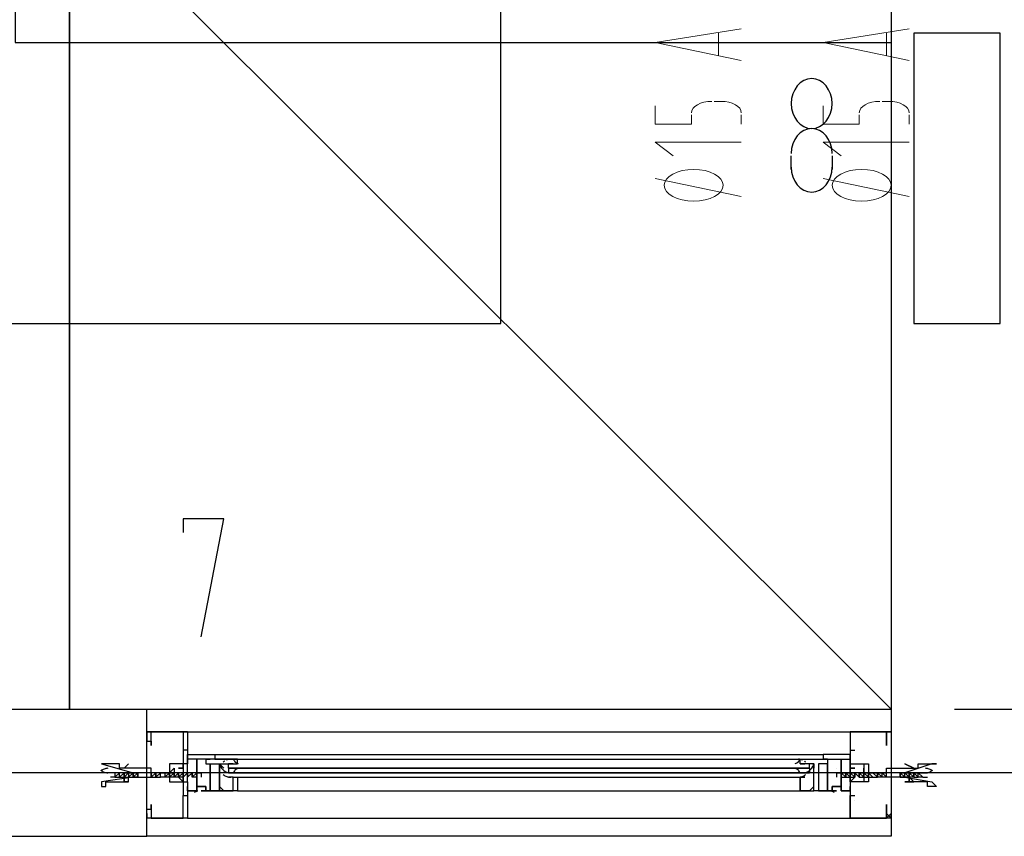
# Model space of a CAD drawing. Header units: millimetres. Extents: x 0 to 420, y 0 to 297.
# Tile 20 of 88: x 95.29 to 104.48, y 129.33 to 136.95. Entities that reach past the tile are written whole.
import ezdxf

# ---------------------------------------------------------------- set-up
doc = ezdxf.new("R2010")
doc.units = ezdxf.units.MM
doc.layers.add('LINE_000000', color=7, linetype='Continuous')

msp = doc.modelspace()

# ---------------------------------------------------------------- linework, layer by layer
at = {"layer": 'LINE_000000', "lineweight": 13}
for p, q in [((101.8117, 136.8213), (101.8117, 136.6097)), ((103.378, 136.8213), (103.378, 136.6097)), ((101.854, 136.1863), (101.7693, 136.1863)), ((103.4203, 136.1863), (103.3357, 136.1863)), ((102.0233, 135.9747), (102.0233, 136.0593)), ((103.5897, 135.9747), (103.5897, 136.0593)), ((102.0233, 135.2973), (101.219, 135.4667)), ((103.5897, 135.2973), (102.7853, 135.4667))]:
    msp.add_line(p, q, dxfattribs=at)
at = {"layer": 'LINE_000000', "lineweight": 25}
for p, q in [((103.4203, 136.7367), (103.4203, 132.5033)), ((102.489, 135.5513), (102.489, 135.6783)), ((102.87, 135.6783), (102.87, 135.5513)), ((88.0957, 130.5137), (103.4203, 130.5137)), ((104.013, 130.5137), (108.204, 130.5137)), ((96.4777, 130.302), (96.4777, 130.302)), ((96.8587, 130.302), (103.0393, 130.302)), ((103.4203, 130.302), (103.4203, 130.302)), ((96.8163, 130.175), (96.8163, 130.0903)), ((103.0393, 130.175), (103.0393, 130.0903)), ((96.8163, 130.1327), (96.8163, 130.1327)), ((96.8587, 130.1327), (96.8163, 130.1327)), ((97.028, 130.048), (97.028, 130.048)), ((97.0703, 130.048), (97.0703, 130.048)), ((97.1127, 130.0903), (102.7853, 130.0903)), ((97.1127, 130.048), (102.7853, 130.048)), ((97.3243, 130.048), (102.5737, 130.048)), ((102.8277, 130.048), (102.8277, 130.048)), ((102.8277, 130.048), (102.8277, 130.048)), ((102.87, 130.048), (102.87, 130.048)), ((103.0393, 130.1327), (103.0393, 130.1327)), ((103.0393, 130.1327), (103.0817, 130.1327)), ((103.0817, 130.1327), (103.0817, 130.1327)), ((103.0817, 130.1327), (103.0817, 130.1327)), ((96.9434, 129.9633), (96.9434, 129.9633)), ((97.2397, 129.9633), (97.2397, 130.0057)), ((97.2397, 129.9633), (97.2397, 129.9633)), ((97.282, 129.9633), (97.2397, 129.9633)), ((97.2397, 129.9633), (97.2397, 129.921)), ((97.282, 129.9633), (97.282, 129.9633)), ((97.282, 129.9633), (97.282, 129.9633)), ((102.5737, 129.9633), (102.5737, 129.9633)), ((102.616, 129.9633), (102.616, 129.9633)), ((102.6583, 129.9633), (102.6583, 130.0057)), ((102.6583, 129.9633), (102.6583, 129.921)), ((102.9123, 129.9633), (102.9123, 129.9633)), ((129.1167, 129.921), (27.813, 129.921)), ((96.1813, 129.921), (96.139, 129.921)), ((96.1813, 129.8787), (96.139, 129.8787)), ((96.2237, 129.921), (96.1813, 129.921)), ((96.1813, 129.8787), (96.1813, 129.8787)), ((96.1813, 129.8787), (96.2237, 129.8787)), ((96.2237, 129.8787), (96.2237, 129.921)), ((96.2237, 129.921), (96.2237, 129.921)), ((96.2237, 129.921), (96.2237, 129.921)), ((96.2237, 129.921), (96.2237, 129.921)), ((96.2237, 129.921), (96.2237, 129.921)), ((96.266, 129.921), (96.2237, 129.921)), ((96.2237, 129.8787), (96.2237, 129.8787)), ((96.2237, 129.8787), (96.2237, 129.8787)), ((96.2237, 129.8787), (96.2237, 129.8787)), ((96.2237, 129.8787), (96.266, 129.8787)), ((96.266, 129.921), (96.266, 129.921)), ((96.266, 129.8787), (96.266, 129.8787)), ((96.266, 129.8787), (96.3083, 129.8787)), ((96.3083, 129.921), (96.3083, 129.921)), ((96.3083, 129.8787), (96.3083, 129.8787)), ((96.3507, 129.921), (96.3507, 129.921)), ((96.393, 129.921), (96.3507, 129.921)), ((96.3507, 129.8787), (96.3507, 129.8787)), ((96.3507, 129.8787), (96.393, 129.8787)), ((96.393, 129.921), (96.393, 129.921)), ((96.393, 129.921), (96.393, 129.921)), ((96.393, 129.8787), (96.393, 129.8787)), ((96.52, 129.921), (96.52, 129.921)), ((96.52, 129.8787), (96.52, 129.921)), ((96.52, 129.921), (96.52, 129.921)), ((96.52, 129.921), (96.52, 129.921)), ((96.52, 129.921), (96.52, 129.921)), ((96.5623, 129.921), (96.52, 129.921)), ((96.52, 129.8787), (96.52, 129.8787)), ((96.52, 129.8787), (96.52, 129.8787)), ((96.52, 129.8787), (96.5623, 129.8787)), ((96.5623, 129.921), (96.5623, 129.921)), ((96.6047, 129.921), (96.5623, 129.921)), ((96.5623, 129.8787), (96.5623, 129.8787)), ((96.6047, 129.921), (96.6047, 129.921)), ((96.6047, 129.921), (96.6047, 129.921)), ((96.6047, 129.8787), (96.6047, 129.8787)), ((96.647, 129.921), (96.647, 129.921)), ((96.647, 129.921), (96.647, 129.8787)), ((96.647, 129.921), (96.647, 129.921)), ((96.647, 129.921), (96.647, 129.921)), ((96.6893, 129.921), (96.647, 129.921)), ((96.647, 129.921), (96.647, 129.921)), ((96.647, 129.921), (96.647, 129.921)), ((96.647, 129.8787), (96.647, 129.8787)), ((96.647, 129.8787), (96.647, 129.8787)), ((96.647, 129.8787), (96.647, 129.8787)), ((96.6893, 129.921), (96.6893, 129.921)), ((96.6893, 129.921), (96.6893, 129.921)), ((96.6893, 129.921), (96.6893, 129.921)), ((96.6893, 129.921), (96.6893, 129.921)), ((96.6893, 129.8787), (96.6893, 129.8787)), ((96.6893, 129.8787), (96.6893, 129.8787)), ((96.6893, 129.8787), (96.6893, 129.8787)), ((96.6893, 129.8787), (96.6893, 129.8787)), ((96.7317, 129.921), (96.7317, 129.921)), ((96.7317, 129.921), (96.7317, 129.921)), ((96.7317, 129.921), (96.7317, 129.921)), ((96.7317, 129.921), (96.7317, 129.921)), ((96.774, 129.921), (96.7317, 129.921)), ((96.7317, 129.921), (96.7317, 129.921)), ((96.7317, 129.921), (96.7317, 129.921)), ((96.7317, 129.8787), (96.7317, 129.8787)), ((96.7317, 129.8787), (96.7317, 129.8787)), ((96.7317, 129.8787), (96.7317, 129.8787)), ((96.7317, 129.8787), (96.7317, 129.8787)), ((96.9857, 129.921), (96.774, 129.921)), ((96.774, 129.921), (96.774, 129.921)), ((96.774, 129.921), (96.774, 129.921)), ((96.774, 129.921), (96.774, 129.921)), ((96.8163, 129.921), (96.774, 129.8787)), ((96.8163, 129.921), (96.774, 129.921)), ((96.774, 129.921), (96.774, 129.921)), ((96.774, 129.921), (96.774, 129.921)), ((96.774, 129.8787), (96.774, 129.8787)), ((96.774, 129.8787), (96.774, 129.8787)), ((96.774, 129.8787), (96.774, 129.8787)), ((96.774, 129.8787), (96.774, 129.8787)), ((96.8163, 129.921), (96.8163, 129.921)), ((96.8163, 129.921), (96.8163, 129.921)), ((96.8163, 129.921), (96.8163, 129.921)), ((96.8587, 129.921), (96.8163, 129.8787)), ((96.8587, 129.921), (96.8163, 129.921)), ((96.8163, 129.921), (96.8163, 129.921)), ((96.8163, 129.921), (96.8163, 129.921)), ((96.8163, 129.8787), (96.8163, 129.8787)), ((96.8163, 129.8787), (96.8163, 129.8787)), ((96.8163, 129.8787), (96.8163, 129.8787)), ((96.8163, 129.8787), (96.8163, 129.8787)), ((96.8163, 129.8787), (96.8163, 129.8787)), ((96.8587, 129.921), (96.8587, 129.921)), ((96.8587, 129.921), (96.8587, 129.921)), ((96.8587, 129.921), (96.8587, 129.921)), ((96.8587, 129.921), (96.8587, 129.921)), ((96.8587, 129.921), (96.8587, 129.921)), ((96.8587, 129.8787), (96.8587, 129.8787)), ((96.8587, 129.8787), (96.8587, 129.8787)), ((96.8587, 129.8787), (96.8587, 129.8787)), ((96.8587, 129.8787), (96.8587, 129.8787)), ((96.8587, 129.8787), (96.8587, 129.8787)), ((96.8587, 129.8787), (96.8587, 129.8787)), ((96.901, 129.921), (96.901, 129.921)), ((96.901, 129.921), (96.901, 129.921)), ((96.901, 129.921), (96.901, 129.921)), ((96.901, 129.921), (96.901, 129.921)), ((96.901, 129.921), (96.901, 129.921)), ((96.9434, 129.921), (96.901, 129.921)), ((96.901, 129.921), (96.901, 129.921)), ((96.901, 129.8787), (96.901, 129.8787)), ((96.901, 129.8787), (96.901, 129.8787)), ((96.901, 129.8787), (96.901, 129.8787)), ((96.901, 129.8787), (96.901, 129.8787)), ((96.9434, 129.8787), (96.901, 129.8787)), ((96.901, 129.8787), (96.901, 129.8787)), ((96.901, 129.8787), (96.901, 129.8787)), ((96.9434, 129.921), (96.9434, 129.921)), ((96.9434, 129.8787), (96.9434, 129.921)), ((96.9434, 129.921), (96.9434, 129.921)), ((96.9434, 129.921), (96.9434, 129.921)), ((96.9434, 129.8787), (96.9434, 129.8787)), ((96.9434, 129.8787), (96.9434, 129.8787)), ((96.9857, 129.921), (96.9857, 129.8787)), ((97.2397, 129.921), (97.2397, 129.921)), ((97.282, 129.921), (97.2397, 129.921)), ((97.2397, 129.921), (97.2397, 129.921)), ((97.282, 129.921), (97.282, 129.921)), ((97.282, 129.921), (97.282, 129.921)), ((97.282, 129.8787), (97.282, 129.8787)), ((97.3243, 129.8787), (102.5737, 129.8787)), ((102.5737, 129.921), (102.5737, 129.921)), ((102.616, 129.921), (102.616, 129.921)), ((102.616, 129.921), (102.616, 129.921)), ((102.6583, 129.921), (102.6583, 129.921)), ((102.9123, 129.921), (103.0817, 129.921)), ((102.9123, 129.921), (102.9123, 129.8787)), ((102.9123, 129.921), (102.9123, 129.921)), ((102.9547, 129.921), (102.9547, 129.921)), ((102.9547, 129.8787), (102.9547, 129.921)), ((102.9547, 129.921), (102.9547, 129.921)), ((102.9547, 129.921), (102.997, 129.921)), ((102.9547, 129.921), (102.9547, 129.921)), ((102.9547, 129.921), (102.9547, 129.921)), ((102.9547, 129.921), (102.9547, 129.921)), ((102.9547, 129.8787), (102.9547, 129.8787)), ((102.9547, 129.8787), (102.997, 129.8787)), ((102.9547, 129.8787), (102.9547, 129.8787)), ((102.9547, 129.8787), (102.9547, 129.8787)), ((102.9547, 129.8787), (102.9547, 129.8787)), ((102.997, 129.921), (102.997, 129.921)), ((102.997, 129.921), (103.0393, 129.921)), ((102.997, 129.921), (102.997, 129.921)), ((102.997, 129.921), (102.997, 129.921)), ((102.997, 129.921), (102.997, 129.921)), ((102.997, 129.921), (102.997, 129.921)), ((102.997, 129.8787), (103.0393, 129.8787)), ((102.997, 129.8787), (102.997, 129.8787)), ((102.997, 129.8787), (102.997, 129.8787)), ((102.997, 129.8787), (102.997, 129.8787)), ((102.997, 129.8787), (102.997, 129.8787)), ((102.997, 129.8787), (102.997, 129.8787)), ((103.0393, 129.921), (103.0393, 129.921)), ((103.0393, 129.921), (103.0393, 129.921)), ((103.0393, 129.921), (103.0393, 129.921)), ((103.0393, 129.921), (103.0393, 129.921)), ((103.0393, 129.8787), (103.0817, 129.8787)), ((103.0393, 129.8787), (103.0393, 129.8787)), ((103.0393, 129.8787), (103.0393, 129.8787)), ((103.0393, 129.8787), (103.0393, 129.8787)), ((103.0393, 129.8787), (103.0393, 129.8787)), ((103.0393, 129.8787), (103.0393, 129.8787)), ((103.0817, 129.921), (103.124, 129.8787)), ((103.0817, 129.921), (103.0817, 129.921)), ((103.0817, 129.921), (103.0817, 129.921)), ((103.0817, 129.921), (103.0817, 129.921)), ((103.0817, 129.921), (103.0817, 129.921)), ((103.0817, 129.921), (103.0817, 129.921)), ((103.0817, 129.921), (103.0817, 129.921)), ((103.0817, 129.8787), (103.0817, 129.8787)), ((103.0817, 129.8787), (103.0817, 129.8787)), ((103.0817, 129.8787), (103.0817, 129.8787)), ((103.0817, 129.8787), (103.0817, 129.8787)), ((103.0817, 129.8787), (103.0817, 129.8787)), ((103.0817, 129.8787), (103.0817, 129.8787)), ((103.124, 129.921), (103.124, 129.921)), ((103.124, 129.921), (103.1663, 129.921)), ((103.124, 129.921), (103.124, 129.921)), ((103.124, 129.921), (103.124, 129.921)), ((103.124, 129.921), (103.124, 129.921)), ((103.124, 129.921), (103.124, 129.921)), ((103.124, 129.8787), (103.124, 129.8787)), ((103.124, 129.8787), (103.124, 129.8787)), ((103.124, 129.8787), (103.124, 129.8787)), ((103.124, 129.8787), (103.124, 129.8787)), ((103.124, 129.8787), (103.124, 129.8787)), ((103.124, 129.8787), (103.124, 129.8787)), ((103.1663, 129.921), (103.1663, 129.921)), ((103.1663, 129.921), (103.2087, 129.921)), ((103.1663, 129.921), (103.1663, 129.921)), ((103.1663, 129.921), (103.1663, 129.921)), ((103.1663, 129.921), (103.1663, 129.921)), ((103.1663, 129.8787), (103.1663, 129.8787)), ((103.1663, 129.8787), (103.2087, 129.8787)), ((103.1663, 129.8787), (103.1663, 129.8787)), ((103.1663, 129.8787), (103.1663, 129.8787)), ((103.2087, 129.921), (103.251, 129.8787)), ((103.2087, 129.921), (103.2087, 129.921)), ((103.2087, 129.921), (103.2087, 129.921)), ((103.2087, 129.921), (103.251, 129.921)), ((103.2087, 129.921), (103.2087, 129.921)), ((103.2087, 129.921), (103.2087, 129.921)), ((103.2087, 129.8787), (103.2087, 129.8787)), ((103.2087, 129.8787), (103.2087, 129.8787)), ((103.2087, 129.8787), (103.2087, 129.8787)), ((103.2087, 129.8787), (103.2087, 129.8787)), ((103.251, 129.921), (103.251, 129.921)), ((103.251, 129.921), (103.251, 129.921)), ((103.251, 129.921), (103.251, 129.921)), ((103.251, 129.921), (103.251, 129.921)), ((103.251, 129.8787), (103.251, 129.8787)), ((103.2934, 129.921), (103.3357, 129.921)), ((103.2934, 129.921), (103.2934, 129.921)), ((103.3357, 129.8787), (103.2934, 129.8787)), ((103.2934, 129.8787), (103.2934, 129.8787)), ((103.3357, 129.921), (103.3357, 129.921)), ((103.3357, 129.921), (103.378, 129.921)), ((103.3357, 129.921), (103.3357, 129.921)), ((103.3357, 129.8787), (103.3357, 129.8787)), ((103.378, 129.8787), (103.3357, 129.8787)), ((103.3357, 129.8787), (103.3357, 129.8787)), ((103.3357, 129.8787), (103.3357, 129.8787)), ((103.378, 129.8787), (103.378, 129.921)), ((103.378, 129.921), (103.378, 129.921)), ((103.378, 129.921), (103.378, 129.921)), ((103.378, 129.8787), (103.378, 129.8787)), ((103.505, 129.921), (103.5473, 129.921)), ((103.505, 129.921), (103.505, 129.921)), ((103.505, 129.921), (103.505, 129.921)), ((103.505, 129.8787), (103.505, 129.8787)), ((103.5473, 129.8787), (103.505, 129.8787)), ((103.505, 129.8787), (103.505, 129.8787)), ((103.5473, 129.921), (103.5473, 129.921)), ((103.5897, 129.8787), (103.5473, 129.921)), ((103.5473, 129.921), (103.5897, 129.921)), ((103.5473, 129.921), (103.5473, 129.921)), ((103.5473, 129.921), (103.5473, 129.921)), ((103.5473, 129.8787), (103.5473, 129.8787)), ((103.5473, 129.8787), (103.5473, 129.8787)), ((103.5897, 129.8787), (103.5473, 129.8787)), ((103.5473, 129.8787), (103.5473, 129.8787)), ((103.5897, 129.921), (103.5897, 129.921)), ((103.5897, 129.921), (103.632, 129.921)), ((103.5897, 129.921), (103.5897, 129.921)), ((103.5897, 129.921), (103.5897, 129.921)), ((103.5897, 129.8787), (103.5897, 129.8787)), ((103.632, 129.8787), (103.5897, 129.8787)), ((103.5897, 129.8787), (103.5897, 129.8787)), ((103.5897, 129.8787), (103.5897, 129.8787)), ((103.632, 129.921), (103.6743, 129.921)), ((103.632, 129.921), (103.632, 129.921)), ((103.632, 129.8787), (103.632, 129.8787)), ((103.632, 129.8787), (103.632, 129.8787)), ((103.632, 129.8787), (103.632, 129.8787)), ((103.6743, 129.8787), (103.6743, 129.921)), ((103.6743, 129.921), (103.6743, 129.921)), ((103.6743, 129.921), (103.6743, 129.921)), ((103.6743, 129.921), (103.759, 129.921)), ((103.6743, 129.8787), (103.6743, 129.8787)), ((103.6743, 129.8787), (103.6743, 129.8787)), ((103.7167, 129.8787), (103.6743, 129.8787)), ((103.6743, 129.8787), (103.6743, 129.8787)), ((103.7167, 129.8787), (103.759, 129.8787)), ((96.9857, 129.794), (96.9857, 129.794)), ((96.9857, 129.794), (96.9857, 129.794)), ((102.87, 129.794), (102.87, 129.794)), ((96.8163, 129.7093), (96.8163, 129.7093)), ((96.8163, 129.7093), (96.8163, 129.7093)), ((96.9434, 129.7517), (96.9434, 129.7517)), ((96.9857, 129.7517), (96.9857, 129.7517)), ((96.9857, 129.7517), (96.9857, 129.7517)), ((96.9857, 129.7517), (96.9857, 129.7517)), ((97.3243, 129.7517), (102.5737, 129.7517)), ((102.87, 129.7517), (102.87, 129.7517)), ((102.87, 129.7517), (102.9123, 129.7517)), ((102.9123, 129.7517), (102.9123, 129.7517)), ((102.9123, 129.7517), (102.9123, 129.7517)), ((102.9547, 129.7517), (102.9547, 129.7517)), ((103.0393, 129.7093), (103.0393, 129.7093)), ((103.0393, 129.7093), (103.0393, 129.7093)), ((103.0817, 129.7093), (103.0817, 129.7093)), ((96.8163, 129.667), (96.8163, 129.667)), ((103.0817, 129.667), (103.0817, 129.667)), ((96.4777, 129.54), (96.4777, 129.54)), ((96.4777, 129.54), (96.4777, 129.54)), ((96.8587, 129.4977), (103.0393, 129.4977)), ((103.378, 129.54), (103.378, 129.54)), ((103.4203, 129.4977), (103.378, 129.4977)), ((103.4203, 129.54), (103.4203, 129.54))]:
    msp.add_line(p, q, dxfattribs=at)
at = {"layer": 'LINE_000000', "lineweight": 0}
for p, q in [((96.4777, 129.921), (96.4777, 129.921)), ((103.2087, 129.921), (103.2087, 129.921)), ((103.4203, 129.921), (103.4203, 129.921))]:
    msp.add_line(p, q, dxfattribs=at)
at = {"layer": 'LINE_000000', "lineweight": 25}
for points in [[(91.6517, 145.669), (91.6517, 134.112), (99.7797, 134.112), (99.7797, 137.7103)], [(95.25, 137.7103), (95.25, 136.7367), (103.4203, 136.7367)], [(102.87, 135.6995), (102.8661, 135.7464), (102.855, 135.7901), (102.8375, 135.8297), (102.8142, 135.8641), (102.786, 135.8926), (102.7537, 135.914), (102.7179, 135.9276), (102.6795, 135.9323), (102.6411, 135.9276), (102.6054, 135.914), (102.573, 135.8926), (102.5448, 135.8641), (102.5215, 135.8297), (102.504, 135.7901), (102.4929, 135.7464), (102.489, 135.6995)], [(102.489, 135.5725), (102.4929, 135.5256), (102.504, 135.4819), (102.5215, 135.4423), (102.5448, 135.4079), (102.573, 135.3794), (102.6054, 135.358), (102.6411, 135.3444), (102.6795, 135.3397), (102.7179, 135.3444), (102.7537, 135.358), (102.786, 135.3794), (102.8142, 135.4079), (102.8375, 135.4423), (102.855, 135.4819), (102.8661, 135.5256), (102.87, 135.5725)], [(96.9857, 131.191), (97.1973, 132.2917), (96.8163, 132.2917), (96.8163, 132.1647)], [(86.868, 129.3283), (96.4777, 129.3283), (96.4777, 130.5137)], [(96.8587, 130.302), (96.4777, 130.302), (96.8587, 130.302), (96.8587, 130.0057), (96.8163, 130.0057), (96.8163, 129.9633), (96.8163, 130.0057), (96.6893, 130.0057), (96.6893, 129.921), (96.6893, 129.8363), (96.8163, 129.8363), (96.8163, 129.8787), (96.8163, 129.8363), (96.8587, 129.8363), (96.8587, 129.4977), (96.4777, 129.4977), (96.4777, 129.5823), (96.52, 129.5823), (96.52, 129.6247), (96.52, 129.5823), (96.52, 129.4977), (96.8163, 129.4977), (96.8163, 129.667)], [(96.4777, 130.2597), (96.4777, 130.302), (96.4777, 130.2597), (96.4777, 130.302), (96.4777, 130.2173), (96.52, 130.2173), (96.52, 130.175), (96.52, 130.2173), (96.52, 130.302), (96.8163, 130.302), (96.8163, 130.1327)], [(103.0393, 130.302), (103.378, 130.302), (103.0393, 130.302), (103.0393, 130.0057), (103.0393, 129.9633), (103.0393, 130.0057), (103.1663, 130.0057), (103.1663, 129.921), (103.1663, 129.8363), (103.0393, 129.8363), (103.0393, 129.8787), (103.0393, 129.8363), (103.0393, 129.4977), (103.378, 129.4977), (103.378, 129.5823), (103.378, 129.6247), (103.378, 129.5823), (103.378, 129.4977), (103.0393, 129.4977), (103.0393, 129.667)], [(103.378, 130.2597), (103.378, 130.302), (103.378, 130.2597), (103.378, 130.302), (103.378, 130.2173), (103.378, 130.175), (103.378, 130.2173), (103.378, 130.302), (103.0393, 130.302), (103.0393, 130.1327)], [(96.8163, 130.1327), (96.8163, 130.1327), (96.8163, 130.0057), (96.6893, 130.0057), (96.6893, 129.8363), (96.8163, 129.8363), (96.8163, 129.7093)], [(97.2558, 130.0479), (97.2512, 130.0476), (97.2465, 130.047), (97.2419, 130.0463), (97.2373, 130.0453), (97.2328, 130.0442), (97.2283, 130.0429), (97.2238, 130.0413), (97.2195, 130.0396)], [(97.2837, 130.0546), (97.2863, 130.0462), (97.29, 130.0384), (97.2946, 130.0312), (97.3002, 130.0247), (97.3066, 130.019), (97.3137, 130.0142), (97.3215, 130.0104), (97.3299, 130.0076)], [(102.5258, 130.0076), (102.5342, 130.0104), (102.5419, 130.0142), (102.5491, 130.019), (102.5555, 130.0247), (102.5611, 130.0312), (102.5657, 130.0384), (102.5694, 130.0463), (102.572, 130.0546)], [(102.5939, 130.0396), (102.5895, 130.0413), (102.5851, 130.0429), (102.5806, 130.0442), (102.576, 130.0453), (102.5715, 130.0463), (102.5668, 130.047), (102.5622, 130.0476), (102.5575, 130.0479)], [(103.0393, 130.1327), (103.0393, 130.1327), (103.0393, 130.0057), (103.2087, 130.0057), (103.2087, 129.8363), (103.0393, 129.8363), (103.0393, 129.7093)], [(96.1134, 129.9632), (96.1049, 129.9625), (96.0965, 129.9611), (96.0882, 129.9591), (96.0801, 129.9564), (96.0723, 129.953), (96.0648, 129.9491), (96.0576, 129.9445), (96.0507, 129.9393)], [(96.6047, 129.921), (96.6893, 129.921), (96.7317, 129.9633), (96.7317, 129.921), (96.6893, 129.921), (96.7317, 129.921), (96.7317, 129.8787), (96.6893, 129.8787), (96.6047, 129.8787)], [(97.155, 129.9633), (97.155, 130.0057), (97.1973, 129.9633)], [(97.1565, 130.0092), (97.1604, 129.9936), (97.1664, 129.979), (97.1745, 129.9656), (97.1844, 129.9536), (97.196, 129.9432), (97.209, 129.9346), (97.2233, 129.9279), (97.2387, 129.9233)], [(97.1565, 130.0092), (97.1604, 129.9936), (97.1664, 129.979), (97.1745, 129.9656), (97.1844, 129.9536), (97.196, 129.9432), (97.209, 129.9346), (97.2233, 129.9279), (97.2387, 129.9233)], [(97.2014, 130.0297), (97.2, 130.0287), (97.1986, 130.0278), (97.1972, 130.0268), (97.1959, 130.0257), (97.1946, 130.0247), (97.1933, 130.0236), (97.192, 130.0225), (97.1907, 130.0214)], [(102.6583, 129.9633), (97.2397, 129.9633), (102.6583, 129.9633), (97.2397, 129.9633), (102.6583, 129.9633), (97.2397, 129.9633)], [(97.3299, 129.9614), (97.3215, 129.9586), (97.3137, 129.9548), (97.3066, 129.95), (97.3002, 129.9443), (97.2946, 129.9378), (97.29, 129.9306), (97.2863, 129.9228), (97.2837, 129.9144)], [(102.572, 129.9143), (102.5694, 129.9227), (102.5657, 129.9306), (102.5611, 129.9378), (102.5555, 129.9443), (102.5491, 129.95), (102.5419, 129.9548), (102.5342, 129.9586), (102.5258, 129.9614)], [(102.6227, 130.0214), (102.6214, 130.0225), (102.6201, 130.0236), (102.6188, 130.0247), (102.6175, 130.0257), (102.6161, 130.0268), (102.6148, 130.0278), (102.6134, 130.0287), (102.612, 130.0297)], [(102.617, 129.9233), (102.6324, 129.9279), (102.6467, 129.9346), (102.6597, 129.9432), (102.6713, 129.9536), (102.6812, 129.9656), (102.6893, 129.979), (102.6953, 129.9936), (102.6992, 130.0092)], [(102.617, 129.9233), (102.6324, 129.9279), (102.6467, 129.9346), (102.6597, 129.9432), (102.6713, 129.9536), (102.6812, 129.9656), (102.6893, 129.979), (102.6953, 129.9936), (102.6992, 130.0092)], [(103.251, 129.921), (103.1663, 129.921), (103.1663, 129.9633), (103.1663, 129.921), (103.1663, 129.8787), (103.2934, 129.8787), (103.251, 129.921), (103.2934, 129.921)], [(103.805, 129.9393), (103.7981, 129.9445), (103.7909, 129.9491), (103.7834, 129.953), (103.7755, 129.9564), (103.7675, 129.9591), (103.7592, 129.9612), (103.7508, 129.9625), (103.7422, 129.9632)], [(96.0507, 129.945), (96.0576, 129.9398), (96.0648, 129.9353), (96.0723, 129.9313), (96.0801, 129.9279), (96.0882, 129.9252), (96.0965, 129.9232), (96.1049, 129.9218), (96.1134, 129.9211)], [(96.1813, 129.921), (96.1813, 129.8787), (96.2237, 129.921)], [(96.266, 129.921), (96.266, 129.8787), (96.266, 129.921), (96.2237, 129.8787), (96.2237, 129.921)], [(96.266, 129.921), (96.3083, 129.921), (96.266, 129.8787), (96.3083, 129.921)], [(96.3083, 129.921), (96.3507, 129.921), (96.3083, 129.8787), (96.3507, 129.921)], [(96.3083, 129.921), (96.3083, 129.8787), (96.3507, 129.8787)], [(96.393, 129.8787), (96.393, 129.921), (96.3507, 129.8787), (96.3507, 129.921), (96.3507, 129.8787)], [(96.52, 129.921), (96.52, 129.8787), (96.5623, 129.921)], [(96.5623, 129.8787), (96.6047, 129.8787), (96.6047, 129.921)], [(96.7317, 129.8787), (96.7317, 129.921), (96.7317, 129.8787), (96.7317, 129.921), (96.6893, 129.8787), (96.6893, 129.921), (96.6893, 129.8787), (96.6893, 129.921), (96.647, 129.8787)], [(96.7317, 129.921), (96.7317, 129.8787), (96.774, 129.921)], [(96.774, 129.921), (96.774, 129.8787), (96.7317, 129.8787)], [(96.8163, 129.921), (96.8163, 129.8787), (96.774, 129.8787)], [(96.8587, 129.921), (96.8587, 129.8787), (96.901, 129.921)], [(96.9434, 129.8787), (96.9434, 129.921), (96.901, 129.8787)], [(97.155, 129.794), (97.1973, 129.7517), (97.282, 129.7517), (97.282, 129.8787), (97.2397, 129.8787)], [(97.282, 129.8787), (97.3243, 129.8787), (97.3243, 129.7517), (97.1973, 129.7517), (97.155, 129.7517), (97.155, 129.794)], [(97.1907, 129.9052), (97.1981, 129.8992), (97.2061, 129.8939), (97.2144, 129.8894), (97.2231, 129.8856), (97.2321, 129.8826), (97.2414, 129.8805), (97.2508, 129.8791), (97.2604, 129.8787)], [(102.553, 129.8787), (102.5625, 129.8791), (102.572, 129.8805), (102.5812, 129.8826), (102.5902, 129.8856), (102.5989, 129.8894), (102.6073, 129.8939), (102.6152, 129.8992), (102.6227, 129.9053)], [(102.7007, 129.794), (102.6583, 129.7517), (102.5737, 129.7517), (102.5737, 129.8787), (102.616, 129.8787)], [(102.616, 129.8787), (102.5737, 129.8787), (102.616, 129.8787), (102.5737, 129.8787), (102.5737, 129.7517), (102.7007, 129.7517), (102.7007, 129.794)], [(102.9547, 129.8787), (102.9547, 129.921), (102.997, 129.8787)], [(102.997, 129.8787), (102.997, 129.921), (103.0393, 129.8787)], [(103.0817, 129.921), (103.0817, 129.8787), (103.0393, 129.921)], [(103.0393, 129.8787), (103.0393, 129.921), (103.0817, 129.8787)], [(103.124, 129.921), (103.1663, 129.8787), (103.1663, 129.921), (103.1663, 129.8787), (103.1663, 129.921), (103.2087, 129.8787), (103.2087, 129.921), (103.2087, 129.8787), (103.2087, 129.921)], [(103.124, 129.921), (103.124, 129.8787), (103.1663, 129.8787)], [(103.2934, 129.921), (103.2934, 129.8787), (103.2934, 129.921), (103.3357, 129.8787), (103.3357, 129.921)], [(103.3357, 129.8787), (103.3357, 129.921), (103.378, 129.8787)], [(103.505, 129.921), (103.505, 129.8787), (103.505, 129.921), (103.5473, 129.8787), (103.5473, 129.921)], [(103.5473, 129.8787), (103.5473, 129.921), (103.5897, 129.8787)], [(103.632, 129.8787), (103.632, 129.921), (103.632, 129.8787), (103.5897, 129.921)], [(103.632, 129.8787), (103.6743, 129.8787), (103.632, 129.921)], [(103.6743, 129.8787), (103.6743, 129.921), (103.7167, 129.8787)], [(103.7422, 129.9211), (103.7508, 129.9218), (103.7592, 129.9232), (103.7675, 129.9252), (103.7755, 129.9279), (103.7834, 129.9313), (103.7909, 129.9353), (103.7981, 129.9398), (103.805, 129.945)], [(96.9857, 129.794), (97.028, 129.794), (97.028, 129.7517), (96.9857, 129.7517)], [(102.9123, 129.794), (102.87, 129.794), (102.87, 129.7517)], [(96.8163, 129.667), (96.8163, 129.7093), (96.8587, 129.7093)], [(96.9552, 129.751), (96.9509, 129.7502), (96.9466, 129.7491), (96.9425, 129.7477), (96.9385, 129.7461), (96.9345, 129.7441), (96.9308, 129.742), (96.9272, 129.7395), (96.9237, 129.7368)], [(102.8897, 129.7368), (102.8862, 129.7395), (102.8826, 129.742), (102.8788, 129.7441), (102.8749, 129.7461), (102.8709, 129.7477), (102.8667, 129.7491), (102.8625, 129.7502), (102.8582, 129.751)], [(103.0393, 129.667), (103.0393, 129.7093), (103.0817, 129.7093)], [(103.378, 129.54), (103.4203, 129.4977), (103.4203, 129.54)]]:
    msp.add_lwpolyline(points, dxfattribs=at)
for points in [[(95.25, 137.7103), (88.0957, 130.5137), (95.758, 130.5137), (95.758, 136.7367), (95.758, 137.7103), (95.25, 137.7103)], [(95.758, 137.7103), (95.758, 130.5137), (103.4203, 130.5137), (96.2237, 137.7103), (95.758, 137.7103)], [(96.2237, 137.7103), (103.4203, 137.7103), (103.4203, 130.5137), (96.2237, 137.7103)], [(104.4363, 136.8213), (103.632, 136.8213), (103.632, 134.112), (104.4363, 134.112), (104.4363, 136.8213)], [(102.87, 136.1652), (102.8661, 136.2121), (102.855, 136.2558), (102.8375, 136.2953), (102.8142, 136.3298), (102.786, 136.3582), (102.7537, 136.3797), (102.7179, 136.3933), (102.6795, 136.398), (102.6411, 136.3933), (102.6054, 136.3797), (102.573, 136.3582), (102.5448, 136.3298), (102.5215, 136.2953), (102.504, 136.2558), (102.4929, 136.2121), (102.489, 136.1652), (102.4929, 136.1182), (102.504, 136.0745), (102.5215, 136.035), (102.5448, 136.0005), (102.573, 135.9721), (102.6054, 135.9506), (102.6411, 135.9371), (102.6795, 135.9323), (102.7179, 135.9371), (102.7537, 135.9506), (102.786, 135.9721), (102.8142, 136.0005), (102.8375, 136.035), (102.855, 136.0745), (102.8661, 136.1182), (102.87, 136.1652)], [(103.4203, 129.3283), (96.4777, 129.3283), (96.4777, 130.5137), (103.4203, 130.5137), (103.4203, 129.3283)], [(103.378, 130.302), (103.4203, 130.302), (103.378, 130.302)], [(97.028, 130.048), (96.9857, 130.048), (96.9434, 130.048), (96.9434, 129.794), (96.9857, 129.794), (96.9434, 129.794), (96.9434, 129.7517), (96.8587, 129.7517), (96.8587, 129.794), (96.8587, 129.7517), (96.9434, 129.7517), (96.9434, 130.048), (96.8587, 130.048), (96.8587, 130.0057), (96.8587, 130.0903), (97.1127, 130.0903), (97.1127, 130.048), (97.0703, 130.048), (97.028, 130.048)], [(97.1973, 130.0057), (97.2397, 130.0057), (97.282, 130.0057), (97.2397, 130.0057), (97.282, 130.0057), (97.3243, 130.0057), (97.3243, 130.048), (97.0703, 130.048), (97.028, 130.048), (97.028, 130.0057), (97.0703, 130.0057), (97.0703, 129.7517), (97.028, 129.7517), (97.028, 129.794), (96.9857, 129.794), (97.028, 129.794), (97.028, 129.7517), (96.9857, 129.7517), (97.1973, 129.7517), (97.155, 129.7517), (97.155, 129.794), (97.155, 130.0057), (97.1973, 130.0057)], [(97.0703, 130.048), (97.028, 130.048), (97.0703, 130.048)], [(102.7007, 130.0057), (102.6583, 130.0057), (102.616, 130.0057), (102.5737, 130.0057), (102.616, 130.0057), (102.5737, 130.0057), (102.5737, 130.048), (102.7853, 130.048), (102.8277, 130.048), (102.8277, 130.0057), (102.8277, 129.7517), (102.87, 129.7517), (102.87, 129.794), (102.9123, 129.794), (102.87, 129.794), (102.87, 129.7517), (102.9123, 129.7517), (102.7007, 129.7517), (102.7007, 129.794), (102.7007, 130.0057)], [(102.87, 130.048), (102.9123, 130.048), (102.9547, 130.048), (102.9547, 129.794), (102.9123, 129.794), (102.9547, 129.794), (102.9547, 129.7517), (103.0393, 129.7517), (103.0393, 129.794), (103.0393, 129.7517), (102.9547, 129.7517), (102.9547, 130.048), (103.0393, 130.048), (103.0393, 130.0057), (103.0393, 130.0903), (102.7853, 130.0903), (102.7853, 130.048), (102.8277, 130.048), (102.7853, 130.048), (102.8277, 130.048), (102.87, 130.048)], [(102.7853, 130.048), (102.8277, 130.048), (102.7853, 130.048), (102.8277, 130.048), (102.7853, 130.048)], [(96.393, 129.8787), (96.3507, 129.8787), (96.0543, 129.8363), (96.0543, 129.794), (96.0967, 129.794), (96.0967, 129.8363), (96.139, 129.8363), (96.1813, 129.8363), (96.2237, 129.8363), (96.266, 129.8363), (96.266, 129.8787), (96.266, 129.8363), (96.3083, 129.8363), (96.3083, 129.8787), (96.3507, 129.8787), (96.52, 129.8787), (96.52, 129.9633), (96.3507, 129.9633), (96.3083, 129.9633), (96.266, 129.9633), (96.2237, 129.9633), (96.2237, 130.0057), (96.1813, 130.0057), (96.139, 130.0057), (96.0967, 130.0057), (96.0543, 130.0057), (96.3507, 129.921), (96.393, 129.921), (96.393, 129.8787)], [(96.266, 129.9633), (96.3083, 130.0057), (96.266, 129.9633)], [(96.774, 129.8787), (96.8163, 129.8363), (96.8163, 129.8787), (96.8163, 129.8363), (96.8587, 129.8363), (96.8587, 130.0057), (96.8163, 130.0057), (96.8163, 129.9633), (96.774, 129.9633), (96.8163, 129.9633), (96.8163, 129.8787), (96.774, 129.8787)], [(97.0703, 130.0057), (97.155, 130.0057), (97.155, 129.7517), (97.0703, 129.7517), (97.0703, 130.0057)], [(97.282, 129.9633), (97.3243, 129.9633), (97.282, 129.9633)], [(102.616, 129.9633), (102.5737, 129.9633), (102.616, 129.9633)], [(102.7007, 129.9633), (102.7007, 130.0057), (102.7007, 129.9633)], [(102.8277, 130.0057), (102.743, 130.0057), (102.743, 129.7517), (102.8277, 129.7517), (102.8277, 130.0057)], [(103.0817, 129.8787), (103.0393, 129.8363), (103.0393, 129.8787), (103.0393, 129.8363), (103.0393, 130.0057), (103.0393, 129.9633), (103.0817, 129.9633), (103.0393, 129.9633), (103.0393, 129.8787), (103.0817, 129.8787)], [(103.0817, 129.8787), (103.0393, 129.8363), (103.0393, 129.8787), (103.0393, 129.8363), (103.0393, 130.0057), (103.0393, 129.9633), (103.0817, 129.9633), (103.0393, 129.9633), (103.0393, 129.8787), (103.0817, 129.8787)], [(103.505, 129.8787), (103.5473, 129.8787), (103.8013, 129.8363), (103.8437, 129.794), (103.759, 129.794), (103.759, 129.8363), (103.7167, 129.8363), (103.6743, 129.8363), (103.632, 129.8363), (103.5897, 129.8787), (103.5897, 129.8363), (103.5897, 129.8787), (103.5473, 129.8787), (103.378, 129.8787), (103.378, 129.9633), (103.5473, 129.9633), (103.5897, 129.9633), (103.632, 129.9633), (103.6743, 129.9633), (103.6743, 130.0057), (103.7167, 130.0057), (103.759, 130.0057), (103.8437, 130.0057), (103.8013, 130.0057), (103.5473, 129.921), (103.505, 129.921), (103.505, 129.8787)], [(103.632, 129.9633), (103.5473, 130.0057), (103.632, 129.9633)], [(96.6047, 129.921), (96.5623, 129.8787), (96.6047, 129.921)], [(96.5623, 129.921), (96.5623, 129.8787), (96.5623, 129.921)], [(96.774, 129.8787), (96.774, 129.921), (96.774, 129.8787)], [(96.8163, 129.8787), (96.8163, 129.921), (96.8163, 129.8787)], [(96.8587, 129.8787), (96.8587, 129.921), (96.8587, 129.8787)], [(96.901, 129.8787), (96.901, 129.921), (96.901, 129.8787)], [(96.901, 129.8787), (96.901, 129.921), (96.901, 129.8787)], [(96.9857, 129.921), (96.9434, 129.921), (96.9857, 129.921)], [(102.6583, 129.921), (97.2397, 129.921), (102.6583, 129.921)], [(97.282, 129.921), (97.3243, 129.921), (97.282, 129.921)], [(102.616, 129.921), (102.5737, 129.921), (102.616, 129.921)], [(102.9547, 129.8787), (102.9547, 129.921), (102.9547, 129.8787)], [(102.997, 129.8787), (102.997, 129.921), (102.997, 129.8787)], [(103.0393, 129.8787), (103.0393, 129.921), (103.0393, 129.8787)], [(103.0817, 129.8787), (103.0817, 129.921), (103.0817, 129.8787)], [(103.124, 129.8787), (103.124, 129.921), (103.124, 129.8787)], [(103.5897, 129.921), (103.5897, 129.8787), (103.5897, 129.921)], [(96.266, 129.8363), (96.3083, 129.8363), (96.266, 129.8363)], [(103.632, 129.8363), (103.5473, 129.8363), (103.632, 129.8363)], [(96.4777, 129.54), (96.4777, 129.4977), (96.4777, 129.54)], [(96.4777, 129.4977), (96.4777, 129.54), (96.4777, 129.4977)], [(103.4203, 129.54), (103.378, 129.4977), (103.4203, 129.54)]]:
    msp.add_lwpolyline(points, close=True, dxfattribs=at)
at = {"layer": 'LINE_000000', "lineweight": 13}
for points in [[(102.0233, 136.5673), (101.219, 136.7367), (102.0233, 136.8637)], [(103.5897, 136.5673), (102.7853, 136.7367), (103.5897, 136.8637)], [(101.5577, 136.0593), (101.5577, 135.9747), (101.219, 135.9747), (101.219, 136.144)], [(101.7482, 136.1863), (101.7098, 136.1842), (101.674, 136.178), (101.6417, 136.1682), (101.6135, 136.1553), (101.5902, 136.1397), (101.5727, 136.1217), (101.5615, 136.1018), (101.5577, 136.0805)], [(102.0233, 136.0805), (102.0195, 136.1018), (102.0084, 136.1217), (101.9908, 136.1397), (101.9675, 136.1553), (101.9394, 136.1682), (101.907, 136.178), (101.8712, 136.1842), (101.8328, 136.1863)], [(103.124, 136.0593), (103.124, 135.9747), (102.7853, 135.9747), (102.7853, 136.144)], [(103.3145, 136.1863), (103.2761, 136.1842), (103.2404, 136.178), (103.208, 136.1682), (103.1798, 136.1553), (103.1565, 136.1397), (103.139, 136.1217), (103.1279, 136.1018), (103.124, 136.0805)], [(103.5897, 136.0805), (103.5858, 136.1018), (103.5747, 136.1217), (103.5571, 136.1397), (103.5339, 136.1553), (103.5057, 136.1682), (103.4733, 136.178), (103.4376, 136.1842), (103.3992, 136.1863)], [(102.0233, 135.8053), (101.219, 135.8053), (101.3883, 135.6783)], [(103.5897, 135.8053), (102.7853, 135.8053), (102.9547, 135.6783)]]:
    msp.add_lwpolyline(points, dxfattribs=at)
for points in [[(101.5788, 135.5513), (101.5234, 135.5483), (101.4717, 135.5397), (101.425, 135.526), (101.3843, 135.5079), (101.3507, 135.486), (101.3253, 135.4608), (101.3093, 135.433), (101.3037, 135.4032), (101.3093, 135.3733), (101.3253, 135.3455), (101.3507, 135.3203), (101.3843, 135.2984), (101.425, 135.2803), (101.4717, 135.2666), (101.5234, 135.258), (101.5788, 135.255), (101.6343, 135.258), (101.6859, 135.2666), (101.7327, 135.2803), (101.7734, 135.2984), (101.807, 135.3203), (101.8324, 135.3455), (101.8484, 135.3733), (101.854, 135.4032), (101.8484, 135.433), (101.8324, 135.4608), (101.807, 135.486), (101.7734, 135.5079), (101.7327, 135.526), (101.6859, 135.5397), (101.6343, 135.5483), (101.5788, 135.5513)], [(103.1452, 135.5513), (103.0897, 135.5483), (103.0381, 135.5397), (102.9913, 135.526), (102.9506, 135.5079), (102.917, 135.486), (102.8916, 135.4608), (102.8756, 135.433), (102.87, 135.4032), (102.8756, 135.3733), (102.8916, 135.3455), (102.917, 135.3203), (102.9506, 135.2984), (102.9913, 135.2803), (103.0381, 135.2666), (103.0897, 135.258), (103.1452, 135.255), (103.2006, 135.258), (103.2523, 135.2666), (103.299, 135.2803), (103.3397, 135.2984), (103.3733, 135.3203), (103.3987, 135.3455), (103.4147, 135.3733), (103.4203, 135.4032), (103.4147, 135.433), (103.3987, 135.4608), (103.3733, 135.486), (103.3397, 135.5079), (103.299, 135.526), (103.2523, 135.5397), (103.2006, 135.5483), (103.1452, 135.5513)]]:
    msp.add_lwpolyline(points, close=True, dxfattribs=at)

doc.saveas('drawing.dxf')
